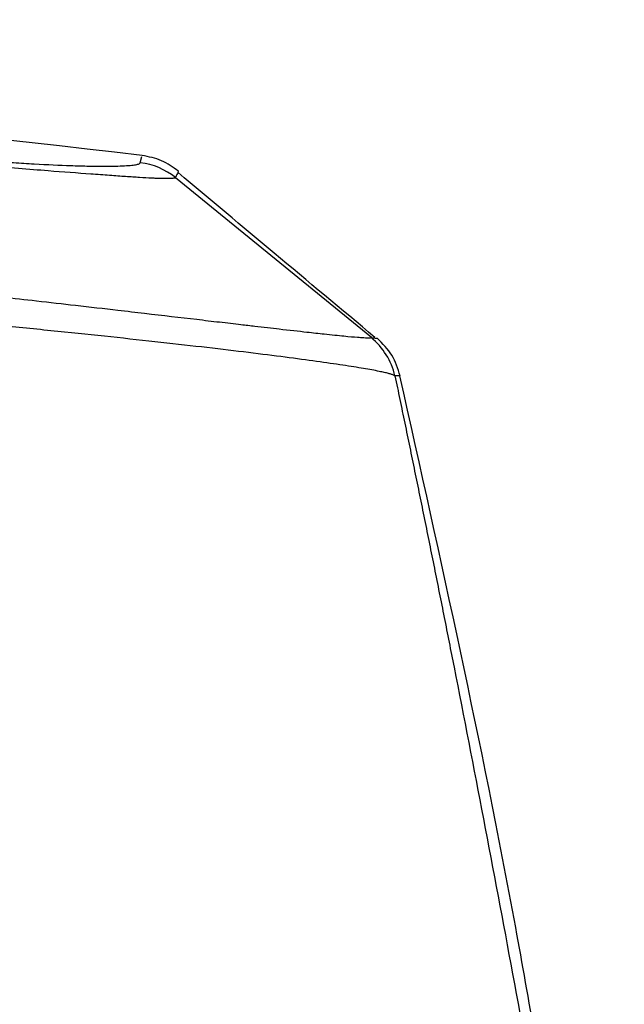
# Model space of a CAD drawing. Header units: millimetres. Extents: x 5 to 597, y 5 to 415.
# Tile 96 of 131: x 316.06 to 320.45, y 333.4 to 340.56. Entities that reach past the tile are written whole.
import ezdxf

# ---------------------------------------------------------------- set-up
doc = ezdxf.new("R2010")
doc.units = ezdxf.units.MM

msp = doc.modelspace()

# ---------------------------------------------------------------- linework, layer by layer
at = {"color": 8, "linetype": 'Continuous', "lineweight": 25}
msp.add_line((316.9369, 339.5195), (316.9493, 339.5657), dxfattribs=at)
at = {"color": 7, "linetype": 'Continuous', "lineweight": 25}
msp.add_line((318.6174, 338.249), (317.1925, 339.411), dxfattribs=at)
at = {"color": 7, "linetype": 'Continuous', "lineweight": 25, "flags": 128}
msp.add_lwpolyline([(317.1929, 339.4117), (317.1927, 339.4114), (317.1925, 339.411)], dxfattribs=at)
at = {"color": 7, "linetype": 'Continuous', "lineweight": 25}
for centre, radius, start, end in [((298.2725, 180.666), 160, 83.296288, 87.903702), ((316.8783, 339.0224), 0.5005, 51.06326, 83.28099), ((318.2988, 337.8601), 0.5002, 12.76628, 51.01148)]:
    msp.add_arc(centre, radius, start, end, dxfattribs=at)
for points, knots in [([(315.1656, 339.5923), (315.2854, 339.58), (315.4041, 339.5688), (315.6371, 339.5483), (315.7494, 339.5392), (315.9113, 339.5274), (315.9642, 339.5238), (316.0679, 339.517), (316.1184, 339.514), (316.2634, 339.5059), (316.3523, 339.5018), (316.4739, 339.4975), (316.5127, 339.4964), (316.5853, 339.4949), (316.619, 339.4944), (316.7124, 339.4939), (316.7647, 339.4948), (316.8287, 339.4976), (316.8476, 339.4988), (316.8797, 339.5017), (316.8931, 339.5034), (316.9147, 339.5072), (316.9228, 339.5094), (316.9339, 339.5141), (316.9363, 339.5167), (316.9369, 339.5195)], [0, 0, 0, 0, 0.125, 0.125, 0.25, 0.25, 0.3125, 0.3125, 0.375, 0.375, 0.5, 0.5, 0.5625, 0.5625, 0.625, 0.625, 0.75, 0.75, 0.8125, 0.8125, 0.875, 0.875, 0.9375, 0.9375, 1, 1, 1, 1]), ([(317.1925, 339.411), (317.1918, 339.4104), (317.1904, 339.4092), (317.1858, 339.4076), (317.1791, 339.4062), (317.17, 339.4052), (317.1583, 339.4044), (317.1437, 339.4039), (317.1261, 339.4037), (317.1053, 339.4039), (317.081, 339.4045), (317.0531, 339.4055), (317.0067, 339.4076), (316.9362, 339.4116), (316.8332, 339.4184), (316.7145, 339.4269), (316.5349, 339.4399), (316.2488, 339.4613), (315.9481, 339.4858), (315.7248, 339.5057), (315.6229, 339.5152), (315.5171, 339.5253), (315.4065, 339.5362), (315.2901, 339.548), (315.2103, 339.5565), (315.1693, 339.5609)], [0, 0, 0, 0, 0.018787, 0.038439, 0.058912, 0.080179, 0.102224, 0.125024, 0.148568, 0.172851, 0.197853, 0.223562, 0.249973, 0.31316, 0.374463, 0.43546, 0.499698, 0.627113, 0.786185, 0.819274, 0.853029, 0.887633, 0.923378, 0.960642, 1, 1, 1, 1]), ([(318.6415, 338.2507), (318.3976, 338.4544), (317.9209, 338.8525), (317.4453, 339.2523), (317.213, 339.4476)], [0, 0, 0, 0, 0.51153, 1, 1, 1, 1]), ([(314.2741, 338.7253), (314.3051, 338.722), (314.3658, 338.7156), (314.4551, 338.7062), (314.5406, 338.6971), (314.6221, 338.6885), (314.6994, 338.6802), (314.7724, 338.6724), (314.841, 338.665), (314.905, 338.6581), (314.9644, 338.6517), (315.0189, 338.6458), (315.0685, 338.6404), (315.2445, 338.6212), (315.5362, 338.5892), (315.8921, 338.5494), (316.199, 338.5146), (316.4819, 338.4824), (316.7428, 338.4522), (317.0413, 338.4173), (317.2886, 338.3887), (317.5149, 338.362), (317.6542, 338.3456), (317.8006, 338.3287), (317.9682, 338.3095), (318.1357, 338.2903), (318.2934, 338.273), (318.42, 338.2601), (318.4976, 338.2531), (318.5397, 338.25), (318.5631, 338.2486), (318.5851, 338.2477), (318.6039, 338.2475), (318.6102, 338.2484), (318.6135, 338.2489)], [0, 0, 0, 0, 0.013789, 0.027029, 0.0397, 0.05178, 0.063252, 0.074094, 0.084286, 0.093812, 0.102651, 0.110787, 0.118203, 0.124883, 0.189751, 0.250079, 0.290114, 0.336733, 0.390104, 0.42541, 0.499675, 0.535228, 0.570899, 0.595471, 0.642652, 0.704182, 0.749577, 0.814469, 0.874905, 0.892424, 0.913935, 0.939205, 0.967985, 1, 1, 1, 1]), ([(318.7866, 337.9706), (318.7852, 337.9716), (318.7825, 337.9735), (318.776, 337.9766), (318.7678, 337.9798), (318.7579, 337.9831), (318.7463, 337.9865), (318.733, 337.99), (318.718, 337.9936), (318.7015, 337.9974), (318.6608, 338.0061), (318.581, 338.0212), (318.4344, 338.0447), (318.2495, 338.0718), (317.9513, 338.1119), (317.483, 338.17), (316.904, 338.2348), (316.3903, 338.2888), (315.9852, 338.3293), (315.5608, 338.3702), (315.2129, 338.4021), (314.9489, 338.4256), (314.7739, 338.4408), (314.5962, 338.456), (314.4163, 338.4712), (314.2957, 338.481), (314.235, 338.486)], [0, 0, 0, 0, 0.014398, 0.028683, 0.04285, 0.056896, 0.070816, 0.084606, 0.098264, 0.111785, 0.125166, 0.188446, 0.250546, 0.312979, 0.375419, 0.50035, 0.625381, 0.687364, 0.749865, 0.811827, 0.875096, 0.899468, 0.924167, 0.94917, 0.974455, 1, 1, 1, 1]), ([(318.6135, 338.2489), (318.6141, 338.249), (318.6155, 338.2492), (318.6167, 338.2491), (318.6174, 338.249)], [0, 0, 0, 0, 0.464611, 1, 1, 1, 1]), ([(318.8247, 337.9707), (318.8082, 338.023), (318.7753, 338.1277), (318.6975, 338.2051), (318.6586, 338.2438)], [0, 0, 0, 0, 0.5, 1, 1, 1, 1]), ([(318.7866, 337.9706), (318.7986, 337.9135), (318.8225, 337.7993), (318.8583, 337.6268), (318.8942, 337.4536), (318.9299, 337.2794), (318.9657, 337.1043), (319.0015, 336.9284), (319.0372, 336.7516), (319.0729, 336.5739), (319.1086, 336.3954), (319.1444, 336.2159), (319.1801, 336.0356), (319.2752, 335.5526), (319.4295, 334.7555), (319.6417, 333.6282), (319.8514, 332.4811), (320.0117, 331.5775), (320.1244, 330.9285), (320.1913, 330.5391), (320.2575, 330.1486), (320.3232, 329.7571), (320.3883, 329.3645), (320.431, 329.1022), (320.4524, 328.971)], [0, 0, 0, 0, 0.020879, 0.041745, 0.062599, 0.083443, 0.10428, 0.125113, 0.145943, 0.166772, 0.187604, 0.208441, 0.229284, 0.250136, 0.375217, 0.500341, 0.625325, 0.750507, 0.792034, 0.833561, 0.875105, 0.916682, 0.958309, 1, 1, 1, 1]), ([(319.8066, 333.1617), (319.7596, 333.4289), (319.4759, 335.0405), (319.1201, 336.6381), (318.8234, 337.9708)], [0, 0, 0, 0, 0.1658172, 1, 1, 1, 1])]:
    msp.add_open_spline(points, degree=3, knots=knots, dxfattribs=at)
msp.add_open_spline([(317.2145, 339.4581), (317.1748, 339.4868), (317.0953, 339.544), (316.9992, 339.5627), (316.9511, 339.572)], degree=3, dxfattribs=at)
at = {"color": 8, "linetype": 'Continuous', "lineweight": 25}
for points, knots in [([(317.2145, 339.4581), (317.2145, 339.4581), (317.2146, 339.4581), (317.2137, 339.4565), (317.2114, 339.4514), (317.2086, 339.4449), (317.2036, 339.4338), (317.1968, 339.4199), (317.1929, 339.4117)], [0, 0, 0, 0, 0.000003, 0.249926, 0.396132, 0.499882, 0.705497, 1, 1, 1, 1]), ([(318.6174, 338.249), (318.6216, 338.2485), (318.6297, 338.2475), (318.6389, 338.2463), (318.6459, 338.2454), (318.651, 338.2448), (318.6547, 338.2443), (318.6572, 338.244), (318.6585, 338.2438), (318.6586, 338.2438), (318.6586, 338.2438)], [0, 0, 0, 0, 0.1620301, 0.3075983, 0.4407865, 0.5649927, 0.6822863, 0.7934884, 0.8992244, 1, 1, 1, 1]), ([(318.8227, 337.9706), (318.8233, 337.9706), (318.8262, 337.9707), (318.8151, 337.9705), (318.7961, 337.9706), (318.7866, 337.9706)], [0, 0, 0, 0, 0.119984, 0.559946, 1, 1, 1, 1])]:
    msp.add_open_spline(points, degree=3, knots=knots, dxfattribs=at)

doc.saveas('drawing.dxf')
